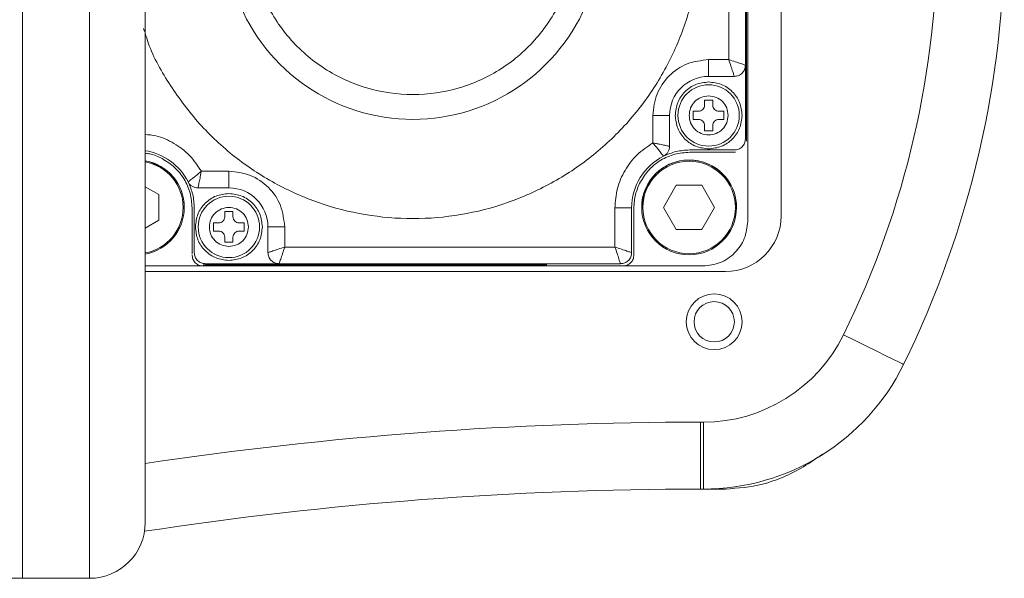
# Model space of a CAD drawing. Header units: millimetres. Extents: x 51337 to 61814, y -21781 to -12277.
# Tile 94 of 256: x 52771 to 52859, y -14465 to -14415. Entities that reach past the tile are written whole.
import ezdxf

# ---------------------------------------------------------------- set-up
doc = ezdxf.new("R2010")
doc.units = ezdxf.units.MM
doc.header["$LTSCALE"] = 0.3175
doc.layers.add('1轮廓实线层', color=7, linetype='Continuous', lineweight=18)
doc.layers.add('粗实线', color=7, linetype='Continuous', lineweight=18)

msp = doc.modelspace()

# ---------------------------------------------------------------- linework, layer by layer
at = {"layer": '1轮廓实线层', "ltscale": 30}
for points in [[(52782.28392, -14427.77303), (52782.70769, -14427.8715), (52783.8597, -14428.39864)], [(52826.78265, -14431.95656), (52826.94759, -14430.78402), (52827.47468, -14429.6321)], [(52850.25691, -14446.03137), (52850.15345, -14445.98046), (52849.84704, -14445.8299), (52849.34945, -14445.58529), (52848.67982, -14445.25603), (52847.86387, -14444.85489), (52846.93295, -14444.39725), (52845.92285, -14443.90074), (52844.87239, -14443.38432)]]:
    msp.add_lwpolyline(points, dxfattribs=at)
for centre, radius, start, end in [((52771.28392, -14407.20784), 88, 333.8210313, 26.1789687), ((52771.28392, -14407.20784), 82, 333.8210313, 26.1789687), ((52806.28392, -14407.20784), 16.85609, 132.4265558, 47.5734442), ((52832.78392, -14423.70784), 3.5, 90, 180), ((52781.48392, -14432.00784), 5.2, 26.8472133, 81.1501169), ((52781.53518, -14431.95657), 4.25, 280.1469553, 79.8530447), ((52781.53518, -14431.95657), 4.15, 280.3941451, 79.6058549), ((52831.08392, -14432.00784), 5.2, 116.8472133, 180), ((52831.03265, -14431.95657), 4.25, 0, 146.8423804), ((52781.53518, -14431.95657), 4.25, 0, 56.8423804), ((52789.78392, -14433.70784), 3.5, 0, 90), ((52834.28392, -14432.70784), 5, 270, 0), ((52832.3085, -14437.20784), 14, 270, 333.8210313), ((52832.3085, -14437.20784), 20, 270, 333.8210313), ((52832.05428, -14787.20784), 336, 90, 98.5183465), ((52832.05428, -14787.20784), 330, 90, 98.6852772), ((52777.28392, -14460.20784), 5, 270, 0)]:
    msp.add_arc(centre, radius, start, end, dxfattribs=at)
at = {"layer": '粗实线', "ltscale": 30}
for p, q in [((52771.28392, -14465.20785), (52771.28392, -14349.58068)), ((52839.28392, -14432.70782), (52839.28392, -14381.70782)), ((52834.58392, -14418.70788), (52834.58392, -14389.10786)), ((52836.08392, -14419.20785), (52836.08392, -14388.60789)), ((52836.28392, -14426.00778), (52836.28392, -14388.40786)), ((52836.18392, -14395.2078), (52836.18392, -14426.00778)), ((52777.28392, -14414.33064), (52777.28392, -14465.20785)), ((52782.28392, -14460.20785), (52782.28392, -14414.20785)), ((52782.22631, -14416.19948), (52782.13602, -14415.92256)), ((52832.78392, -14418.70788), (52834.58392, -14418.70788)), ((52832.78392, -14418.70788), (52832.78392, -14420.20789)), ((52836.08392, -14425.80787), (52836.08392, -14419.20785)), ((52832.78392, -14420.20789), (52835.08392, -14420.20789)), ((52832.41725, -14422.3328), (52833.15058, -14422.3328)), ((52832.41725, -14422.79116), (52832.41725, -14422.3328)), ((52833.15058, -14422.3328), (52833.15058, -14422.79116)), ((52831.40892, -14423.34119), (52831.86725, -14423.34119)), ((52831.40892, -14424.07445), (52831.40892, -14423.34119)), ((52833.70058, -14423.34119), (52834.15892, -14423.34119)), ((52834.15892, -14423.34119), (52834.15892, -14424.07445)), ((52827.78392, -14426.17694), (52827.78392, -14423.70788)), ((52829.28392, -14423.70788), (52827.78392, -14423.70788)), ((52829.28392, -14426.47616), (52829.28392, -14423.70788)), ((52831.86725, -14424.07445), (52831.40892, -14424.07445)), ((52834.15892, -14424.07445), (52833.70058, -14424.07445)), ((52832.41725, -14425.08284), (52832.41725, -14424.62448)), ((52833.15058, -14425.08284), (52832.41725, -14425.08284)), ((52833.15058, -14424.62448), (52833.15058, -14425.08284)), ((52836.28392, -14433.20778), (52836.28392, -14426.00778)), ((52831.08392, -14426.8078), (52835.08392, -14426.8078)), ((52831.08392, -14427.00783), (52835.18392, -14427.00783)), ((52787.31486, -14428.70787), (52789.78392, -14428.70787)), ((52789.78392, -14430.20788), (52789.78392, -14428.70787)), ((52783.51838, -14430.81156), (52782.28392, -14430.09881)), ((52787.01564, -14430.20788), (52789.78392, -14430.20788)), ((52829.88765, -14429.9734), (52828.74265, -14431.95656)), ((52832.17765, -14429.9734), (52829.88765, -14429.9734)), ((52833.32265, -14431.95656), (52832.17765, -14429.9734)), ((52783.51838, -14433.10157), (52783.51838, -14430.81156)), ((52786.48392, -14432.00782), (52786.48392, -14436.10779)), ((52786.68392, -14432.00782), (52786.68392, -14436.00789)), ((52789.41725, -14432.33279), (52790.15059, -14432.33279)), ((52789.41725, -14432.79115), (52789.41725, -14432.33279)), ((52790.15059, -14432.33279), (52790.15059, -14432.79115)), ((52824.38392, -14435.50781), (52824.38392, -14432.00782)), ((52825.88392, -14432.00782), (52824.38392, -14432.00782)), ((52825.88392, -14436.00789), (52825.88392, -14432.00782)), ((52826.08392, -14436.20781), (52826.08392, -14432.00782)), ((52828.74265, -14431.95656), (52829.88765, -14433.93973)), ((52832.17765, -14433.93973), (52833.32265, -14431.95656)), ((52782.28392, -14433.81432), (52783.51838, -14433.10157)), ((52788.40892, -14434.07456), (52788.40892, -14433.34118)), ((52788.40892, -14433.34118), (52788.86725, -14433.34118)), ((52788.86725, -14434.07456), (52788.40892, -14434.07456)), ((52790.70058, -14433.34118), (52791.15892, -14433.34118)), ((52791.15892, -14434.07456), (52790.70058, -14434.07456)), ((52791.15892, -14433.34118), (52791.15892, -14434.07456)), ((52793.28392, -14433.70787), (52793.28392, -14436.00789)), ((52794.78392, -14433.70787), (52793.28392, -14433.70787)), ((52794.78392, -14433.70787), (52794.78392, -14435.50781)), ((52829.88765, -14433.93973), (52832.17765, -14433.93973)), ((52789.41725, -14435.08283), (52789.41725, -14434.62447)), ((52790.15059, -14434.62447), (52790.15059, -14435.08283)), ((52790.15059, -14435.08283), (52789.41725, -14435.08283)), ((52824.38392, -14435.50781), (52794.78392, -14435.50781)), ((52782.28392, -14437.20785), (52787.48392, -14437.20785)), ((52787.48392, -14437.10784), (52818.28392, -14437.10784)), ((52787.48392, -14437.20785), (52825.08392, -14437.20785)), ((52787.68391, -14437.00782), (52794.28392, -14437.00782)), ((52794.28392, -14437.00782), (52824.88392, -14437.00782)), ((52825.08392, -14437.20785), (52832.28392, -14437.20785)), ((52782.28392, -14437.70782), (52834.28392, -14437.70782)), ((52832.05428, -14451.20779), (52832.3085, -14451.20779)), ((52832.05428, -14457.20783), (52832.05428, -14451.20779)), ((52832.3085, -14457.20783), (52832.3085, -14451.20779)), ((52832.05428, -14457.20783), (52834.28392, -14457.20783)), ((52832.3085, -14457.20783), (52832.05428, -14457.20783)), ((52754.69813, -14465.20785), (52771.28392, -14465.20785)), ((52771.28392, -14465.20785), (52777.28392, -14465.20785))]:
    msp.add_line(p, q, dxfattribs=at)
for centre, radius in [((52832.78392, -14423.70784), 2.75), ((52831.03265, -14431.95657), 4.25), ((52831.03265, -14431.95657), 4.15), ((52789.78392, -14433.70784), 2.75), ((52833.28392, -14442.20784), 2.5), ((52833.28392, -14442.20784), 1.8072)]:
    msp.add_circle(centre, radius, dxfattribs=at)
for points, knots in [([(52817.78392, -14384.16842), (52819.03854, -14384.87245), (52821.54779, -14386.28051), (52824.7986, -14389.15051), (52827.55487, -14392.47907), (52829.71012, -14396.23185), (52831.21206, -14400.28822), (52832.01642, -14404.53898), (52832.10141, -14408.86416), (52831.46445, -14413.14307), (52830.12339, -14417.25601), (52828.11574, -14421.08797), (52825.49758, -14424.53177), (52822.34221, -14427.49121), (52818.73785, -14429.88358), (52814.78518, -14431.64177), (52810.5948, -14432.71665), (52806.28393, -14433.07837), (52801.97298, -14432.71667), (52797.78285, -14431.6417), (52793.82927, -14429.88383), (52790.22827, -14427.49029), (52787.06038, -14424.5352), (52784.48895, -14421.07516), (52782.88622, -14418.30512), (52782.37103, -14416.65513), (52782.28392, -14416.37615)], [0, 0, 0, 0, 38101.74037096, 76204.06643578, 114305.950681, 152407.60672284, 190508.56675276, 228611.04908865, 266712.37916486, 304814.44966135, 342916.20832673, 381017.92180038, 419119.29438254, 457221.19303973, 495323.39329486, 533425.09984069, 571526.74615305, 609628.51063326, 647730.27511347, 685831.92142582, 723933.62797165, 762035.82822679, 800137.70284024, 838239.11532276, 876340.79819987, 884094.09014493, 884094.09014493, 884094.09014493, 884094.09014493]), ([(52795.28401, -14397.56063), (52794.45075, -14398.68718), (52792.78419, -14400.9403), (52791.62333, -14405.04063), (52791.59216, -14409.26115), (52792.77458, -14413.32956), (52795.05264, -14416.89538), (52798.24654, -14419.67329), (52802.09456, -14421.43602), (52806.28392, -14422.03982), (52810.47328, -14421.43602), (52814.3213, -14419.67329), (52817.5152, -14416.89538), (52819.79325, -14413.32956), (52820.97567, -14409.26115), (52820.9445, -14405.04063), (52819.78364, -14400.9403), (52818.11709, -14398.68718), (52817.28382, -14397.56063)], [0, 0, 0, 0, 37256.5876947, 74514.19593585, 111770.94044052, 149029.12105627, 186286.08923597, 223543.29768807, 260801.02753583, 298058.37818493, 335315.72883403, 372573.4586818, 409830.69221651, 447087.64249688, 484345.82311264, 521602.56761731, 558860.17585846, 596116.76355315, 596116.76355315, 596116.76355315, 596116.76355315]), ([(52827.78392, -14423.70788), (52827.85908, -14423.05269), (52828.00941, -14421.7423), (52829.1656, -14420.08951), (52830.81836, -14418.93325), (52832.12873, -14418.78301), (52832.78392, -14418.70788)], [0, 0, 0, 0, 41309.75767145, 82620.75409165, 123930.12139778, 165239.29306391, 165239.29306391, 165239.29306391, 165239.29306391]), ([(52834.58392, -14418.70788), (52834.78363, -14418.77374), (52835.17943, -14418.90425), (52835.60083, -14419.04549), (52835.84835, -14419.13042), (52836.03243, -14419.18934), (52836.06361, -14419.20054), (52836.08392, -14419.20785)], [0, 0, 0, 0, 53132.25488273, 105296.63597077, 130493.43796436, 156075.42185786, 203894.8060678, 203894.8060678, 203894.8060678, 203894.8060678]), ([(52835.08392, -14420.20789), (52835.08209, -14420.20271), (52835.07839, -14420.19218), (52835.04947, -14420.10657), (52835.00366, -14419.96799), (52834.91965, -14419.71447), (52834.77857, -14419.29282), (52834.64912, -14418.90383), (52834.58392, -14418.70788)], [0, 0, 0, 0, 27797.96770226, 56490.90807522, 86177.6415598, 116952.6321591, 176714.77365592, 237374.62487983, 237374.62487983, 237374.62487983, 237374.62487983]), ([(52835.08392, -14420.20789), (52835.21495, -14420.19283), (52835.477, -14420.16272), (52835.80761, -14419.93155), (52836.0388, -14419.60095), (52836.06888, -14419.33887), (52836.08392, -14419.20785)], [0, 0, 0, 0, 41328.55839049, 82652.88543958, 123985.91322046, 165311.03307376, 165311.03307376, 165311.03307376, 165311.03307376]), ([(52829.78392, -14423.70788), (52829.829, -14423.31474), (52829.91917, -14422.5285), (52830.61299, -14421.53691), (52831.60454, -14420.84303), (52832.3908, -14420.75291), (52832.78392, -14420.70786)], [0, 0, 0, 0, 41315.79358725, 82628.38184004, 123943.99868201, 165257.40945883, 165257.40945883, 165257.40945883, 165257.40945883]), ([(52832.78392, -14420.70786), (52833.17703, -14420.75291), (52833.96329, -14420.84303), (52834.95484, -14421.53691), (52835.64866, -14422.5285), (52835.73883, -14423.31474), (52835.78392, -14423.70788)], [0, 0, 0, 0, 41321.58470082, 82645.37590325, 123966.13791729, 165290.11872744, 165290.11872744, 165290.11872744, 165290.11872744]), ([(52832.78392, -14421.95788), (52832.5546, -14421.98417), (52832.09598, -14422.03674), (52831.51749, -14422.44141), (52831.11284, -14423.01991), (52831.06022, -14423.47856), (52831.03392, -14423.70788)], [0, 0, 0, 0, 41316.22293616, 82632.20614203, 123951.75258563, 165269.93956253, 165269.93956253, 165269.93956253, 165269.93956253]), ([(52834.53392, -14423.70788), (52834.50761, -14423.47856), (52834.45499, -14423.01991), (52834.05034, -14422.44141), (52833.47186, -14422.03674), (52833.01323, -14421.98417), (52832.78392, -14421.95788)], [0, 0, 0, 0, 41323.65371418, 82648.66707492, 123970.02299881, 165291.82297089, 165291.82297089, 165291.82297089, 165291.82297089]), ([(52831.86725, -14423.34119), (52831.93932, -14423.33293), (52832.08346, -14423.31641), (52832.26527, -14423.18924), (52832.39245, -14423.00741), (52832.40898, -14422.86324), (52832.41725, -14422.79116)], [0, 0, 0, 0, 41315.93179751, 82631.08964433, 123951.91693643, 165277.90290776, 165277.90290776, 165277.90290776, 165277.90290776]), ([(52833.15058, -14422.79116), (52833.15885, -14422.86324), (52833.17538, -14423.00741), (52833.30256, -14423.18924), (52833.48438, -14423.31641), (52833.62851, -14423.33293), (52833.70058, -14423.34119)], [0, 0, 0, 0, 41328.38887918, 82651.41954901, 123969.27788224, 165287.61200299, 165287.61200299, 165287.61200299, 165287.61200299]), ([(52832.78392, -14426.70778), (52832.39081, -14426.66271), (52831.60459, -14426.57258), (52830.61291, -14425.87885), (52829.91923, -14424.88717), (52829.82902, -14424.10096), (52829.78392, -14423.70788)], [0, 0, 0, 0, 41314.27899034, 82628.42643529, 123945.38134472, 165257.91649849, 165257.91649849, 165257.91649849, 165257.91649849]), ([(52831.03392, -14423.70788), (52831.06023, -14423.93715), (52831.11286, -14424.39576), (52831.51749, -14424.97423), (52832.09599, -14425.37887), (52832.5546, -14425.43153), (52832.78392, -14425.45787)], [0, 0, 0, 0, 41311.30001618, 82631.03422079, 123947.20517147, 165265.02316266, 165265.02316266, 165265.02316266, 165265.02316266]), ([(52832.41725, -14424.62448), (52832.40898, -14424.55243), (52832.39243, -14424.40832), (52832.26527, -14424.22651), (52832.08344, -14424.09937), (52831.93932, -14424.08275), (52831.86725, -14424.07445)], [0, 0, 0, 0, 41307.92921447, 82633.21200375, 123952.82473644, 165277.69328953, 165277.69328953, 165277.69328953, 165277.69328953]), ([(52832.78392, -14425.45787), (52833.01323, -14425.43154), (52833.47184, -14425.37887), (52834.05034, -14424.97423), (52834.45497, -14424.39576), (52834.5076, -14423.93715), (52834.53392, -14423.70788)], [0, 0, 0, 0, 41323.39593114, 82644.94032048, 123970.14216337, 165286.90870176, 165286.90870176, 165286.90870176, 165286.90870176]), ([(52835.78392, -14423.70788), (52835.73881, -14424.10096), (52835.6486, -14424.88717), (52834.95492, -14425.87885), (52833.96324, -14426.57258), (52833.17703, -14426.66271), (52832.78392, -14426.70778)], [0, 0, 0, 0, 41320.7229177, 82645.85363661, 123968.17633551, 165290.63060582, 165290.63060582, 165290.63060582, 165290.63060582]), ([(52833.70058, -14424.07445), (52833.62852, -14424.08275), (52833.48439, -14424.09937), (52833.30256, -14424.22651), (52833.17541, -14424.40832), (52833.15886, -14424.55243), (52833.15058, -14424.62448)], [0, 0, 0, 0, 41327.27149528, 82649.58510485, 123977.07160875, 165287.40278043, 165287.40278043, 165287.40278043, 165287.40278043]), ([(52782.28392, -14425.414), (52782.60273, -14425.44334), (52783.50938, -14425.52678), (52784.89146, -14426.16915), (52786.32642, -14427.23204), (52786.98538, -14428.21592), (52787.31486, -14428.70787)], [0, 0, 0, 0, 25235.70894311, 71767.84361995, 118298.35197324, 164831.02967294, 164831.02967294, 164831.02967294, 164831.02967294]), ([(52824.38392, -14432.00782), (52824.42887, -14431.41796), (52824.51878, -14430.23821), (52825.23671, -14428.59836), (52826.31027, -14427.16588), (52827.2927, -14426.50659), (52827.78392, -14426.17694)], [0, 0, 0, 0, 41299.19619123, 82600.12334881, 123898.54808872, 165198.04893449, 165198.04893449, 165198.04893449, 165198.04893449]), ([(52827.78392, -14426.17694), (52827.86802, -14426.27681), (52828.02079, -14426.45822), (52828.24471, -14426.7351), (52828.43257, -14426.96852), (52828.57682, -14427.15773), (52828.66938, -14427.28049), (52828.72529, -14427.35507), (52828.73217, -14427.36397), (52828.73553, -14427.36832)], [0, 0, 0, 0, 45432.39330278, 82532.39326875, 131733.47744562, 170168.89881147, 206965.40891915, 242180.11396583, 275842.59131753, 275842.59131753, 275842.59131753, 275842.59131753]), ([(52827.78392, -14426.17694), (52827.89203, -14426.19834), (52828.10209, -14426.23993), (52828.47992, -14426.31242), (52828.88107, -14426.39371), (52829.21748, -14426.46273), (52829.26186, -14426.4717), (52829.28392, -14426.47616)], [0, 0, 0, 0, 28412.42606684, 55200.86731659, 103706.06041849, 154038.31702932, 203810.26865795, 203810.26865795, 203810.26865795, 203810.26865795]), ([(52835.08392, -14426.8078), (52835.21496, -14426.7928), (52835.47706, -14426.76279), (52835.80753, -14426.53144), (52836.03883, -14426.20096), (52836.06889, -14425.9389), (52836.08392, -14425.80787)], [0, 0, 0, 0, 41326.00432756, 82657.25554811, 123979.69383072, 165304.72275514, 165304.72275514, 165304.72275514, 165304.72275514]), ([(52782.28392, -14427.10546), (52782.41887, -14427.11782), (52782.9574, -14427.16712), (52783.44891, -14427.40635), (52783.81725, -14427.58564)], [0, 0, 0, 0, 23297.52445552, 92968.71499015, 92968.71499015, 92968.71499015, 92968.71499015]), ([(52826.66175, -14429.67454), (52826.90429, -14429.29087), (52827.38937, -14428.52352), (52828.47395, -14427.67968), (52829.72638, -14427.11417), (52830.63141, -14427.04328), (52831.08392, -14427.00783)], [0, 0, 0, 0, 41307.49523309, 82614.91085016, 123921.94471076, 165228.52198213, 165228.52198213, 165228.52198213, 165228.52198213]), ([(52828.73553, -14427.36832), (52828.81424, -14427.32028), (52828.97166, -14427.22421), (52829.14537, -14427.00559), (52829.26196, -14426.75187), (52829.2766, -14426.56806), (52829.28392, -14426.47616)], [0, 0, 0, 0, 41312.06034497, 82628.78854006, 123939.19282446, 165245.58305162, 165245.58305162, 165245.58305162, 165245.58305162]), ([(52828.73553, -14427.36832), (52829.11044, -14427.20582), (52829.86026, -14426.88081), (52830.67603, -14426.83213), (52831.08392, -14426.8078)], [0, 0, 0, 0, 46603.62611188, 93207.37508579, 93207.37508579, 93207.37508579, 93207.37508579]), ([(52783.81725, -14427.58564), (52784.20091, -14427.82818), (52784.96825, -14428.31328), (52785.81202, -14429.39788), (52786.37753, -14430.65029), (52786.44845, -14431.55531), (52786.48392, -14432.00782)], [0, 0, 0, 0, 41209.50298584, 82419.1973744, 123626.78715654, 164836.34066059, 164836.34066059, 164836.34066059, 164836.34066059]), ([(52787.31486, -14428.70787), (52787.21499, -14428.79193), (52787.03352, -14428.94466), (52786.75668, -14429.16868), (52786.52323, -14429.35654), (52786.33403, -14429.50072), (52786.2112, -14429.5933), (52786.13677, -14429.6493), (52786.12781, -14429.65608), (52786.12343, -14429.6594)], [0, 0, 0, 0, 45322.31584443, 82345.69027454, 131433.06778185, 169777.04775217, 206490.38677093, 241622.03955888, 275206.44347766, 275206.44347766, 275206.44347766, 275206.44347766]), ([(52787.01564, -14430.20788), (52787.02008, -14430.18583), (52787.029, -14430.14147), (52787.09797, -14429.80501), (52787.17939, -14429.4039), (52787.25182, -14429.02604), (52787.29344, -14428.81599), (52787.31486, -14428.70787)], [0, 0, 0, 0, 49657.274637, 99875.08112464, 148267.91132032, 174996.26628134, 203344.39334125, 203344.39334125, 203344.39334125, 203344.39334125]), ([(52789.78392, -14428.70787), (52790.43911, -14428.78299), (52791.74952, -14428.93322), (52793.40215, -14430.08963), (52794.55846, -14431.7423), (52794.70876, -14433.05267), (52794.78392, -14433.70787)], [0, 0, 0, 0, 41223.28250314, 82448.26967216, 123671.33402837, 164895.27852518, 164895.27852518, 164895.27852518, 164895.27852518]), ([(52786.12343, -14429.6594), (52786.17147, -14429.73812), (52786.26754, -14429.89556), (52786.48613, -14430.06938), (52786.73991, -14430.18583), (52786.92373, -14430.20053), (52787.01564, -14430.20788)], [0, 0, 0, 0, 41220.16930168, 82435.0739179, 123643.53491391, 164856.6856983, 164856.6856983, 164856.6856983, 164856.6856983]), ([(52786.12343, -14429.6594), (52786.28593, -14430.03434), (52786.61092, -14430.78418), (52786.65959, -14431.59996), (52786.68392, -14432.00782)], [0, 0, 0, 0, 46494.21279857, 92982.73944452, 92982.73944452, 92982.73944452, 92982.73944452]), ([(52826.08392, -14432.00782), (52826.10907, -14431.60133), (52826.15938, -14430.78833), (52826.49429, -14430.04581), (52826.66175, -14429.67454)], [0, 0, 0, 0, 46593.50256955, 93188.18922048, 93188.18922048, 93188.18922048, 93188.18922048]), ([(52786.78391, -14433.70787), (52786.829, -14433.31474), (52786.91918, -14432.5285), (52787.61296, -14431.53688), (52788.6046, -14430.84319), (52789.39081, -14430.75296), (52789.78392, -14430.70785)], [0, 0, 0, 0, 41216.4967241, 82429.90512988, 123643.89354383, 164858.89631272, 164858.89631272, 164858.89631272, 164858.89631272]), ([(52789.78392, -14430.70785), (52790.17703, -14430.75296), (52790.96324, -14430.84319), (52791.95487, -14431.53688), (52792.64865, -14432.5285), (52792.73883, -14433.31474), (52792.78391, -14433.70787)], [0, 0, 0, 0, 41223.00001212, 82445.24280908, 123666.83259199, 164891.58420145, 164891.58420145, 164891.58420145, 164891.58420145]), ([(52789.78392, -14431.95788), (52789.5546, -14431.98416), (52789.09598, -14432.03673), (52788.51749, -14432.4414), (52788.11284, -14433.0199), (52788.06022, -14433.47855), (52788.03391, -14433.70787)], [0, 0, 0, 0, 41216.9871797, 82432.92014247, 123652.84416479, 164871.41534283, 164871.41534283, 164871.41534283, 164871.41534283]), ([(52791.53392, -14433.70787), (52791.50761, -14433.47855), (52791.45499, -14433.0199), (52791.05034, -14432.4414), (52790.47186, -14432.03673), (52790.01323, -14431.98416), (52789.78392, -14431.95788)], [0, 0, 0, 0, 41224.14816981, 82449.64936694, 123671.15896452, 164893.28175318, 164893.28175318, 164893.28175318, 164893.28175318]), ([(52788.86725, -14433.34118), (52788.93932, -14433.33292), (52789.08346, -14433.3164), (52789.26527, -14433.18923), (52789.39245, -14433.0074), (52789.40898, -14432.86323), (52789.41725, -14432.79115)], [0, 0, 0, 0, 41215.77260124, 82431.7723606, 123652.93170551, 164879.36627235, 164879.36627235, 164879.36627235, 164879.36627235]), ([(52790.15059, -14432.79115), (52790.15885, -14432.86323), (52790.17538, -14433.0074), (52790.30256, -14433.18923), (52790.48438, -14433.3164), (52790.62851, -14433.33292), (52790.70058, -14433.34118)], [0, 0, 0, 0, 41228.8606259, 82452.44571943, 123670.87092379, 164889.06895666, 164889.06895666, 164889.06895666, 164889.06895666]), ([(52836.28392, -14433.20778), (52836.22379, -14433.73194), (52836.10354, -14434.78026), (52835.17854, -14436.10245), (52833.85637, -14437.02751), (52832.80807, -14437.14774), (52832.28392, -14437.20785)], [0, 0, 0, 0, 41320.20277801, 82639.96816987, 123959.87148187, 165279.08824715, 165279.08824715, 165279.08824715, 165279.08824715]), ([(52789.78392, -14436.70789), (52789.39081, -14436.66277), (52788.6046, -14436.57254), (52787.61291, -14435.87884), (52786.91923, -14434.88717), (52786.82902, -14434.10095), (52786.78391, -14433.70787)], [0, 0, 0, 0, 41215.27546262, 82429.53656359, 123646.70764539, 164859.36035327, 164859.36035327, 164859.36035327, 164859.36035327]), ([(52788.03391, -14433.70787), (52788.06022, -14433.93719), (52788.11282, -14434.39581), (52788.51754, -14434.97423), (52789.09599, -14435.37886), (52789.5546, -14435.43153), (52789.78392, -14435.45786)], [0, 0, 0, 0, 41218.48032233, 82432.33035739, 123648.17247026, 164866.47268716, 164866.47268716, 164866.47268716, 164866.47268716]), ([(52789.41725, -14434.62447), (52789.40897, -14434.55242), (52789.39243, -14434.4083), (52789.26527, -14434.22651), (52789.08346, -14434.09933), (52788.93932, -14434.08281), (52788.86725, -14434.07456)], [0, 0, 0, 0, 41209.53550159, 82436.25433161, 123657.8128802, 164879.14424004, 164879.14424004, 164879.14424004, 164879.14424004]), ([(52789.78392, -14435.45786), (52790.01323, -14435.43153), (52790.47185, -14435.37886), (52791.0503, -14434.97423), (52791.45502, -14434.39581), (52791.50762, -14433.93719), (52791.53392, -14433.70787)], [0, 0, 0, 0, 41223.4368034, 82444.85632262, 123664.28349447, 164888.34158016, 164888.34158016, 164888.34158016, 164888.34158016]), ([(52792.78391, -14433.70787), (52792.73881, -14434.10095), (52792.6486, -14434.88716), (52791.95492, -14435.87884), (52790.96323, -14436.57254), (52790.17703, -14436.66277), (52789.78392, -14436.70789)], [0, 0, 0, 0, 41220.90799333, 82446.26238163, 123668.77909023, 164892.05301903, 164892.05301903, 164892.05301903, 164892.05301903]), ([(52790.70058, -14434.07456), (52790.62851, -14434.08281), (52790.48438, -14434.09933), (52790.30256, -14434.22651), (52790.17541, -14434.4083), (52790.15886, -14434.55242), (52790.15059, -14434.62447)], [0, 0, 0, 0, 41223.75726832, 82447.74173878, 123676.88679434, 164888.84751023, 164888.84751023, 164888.84751023, 164888.84751023]), ([(52794.78392, -14435.50781), (52794.58796, -14435.57303), (52794.19895, -14435.70251), (52793.77727, -14435.84361), (52793.52373, -14435.92752), (52793.38516, -14435.97334), (52793.29958, -14436.00236), (52793.28908, -14436.00607), (52793.28392, -14436.00789)], [0, 0, 0, 0, 60519.21907359, 120139.64728269, 150840.07105565, 180455.19569268, 209079.14641983, 236810.0884791, 236810.0884791, 236810.0884791, 236810.0884791]), ([(52794.78392, -14435.50781), (52794.71805, -14435.70753), (52794.58751, -14436.10333), (52794.44616, -14436.52475), (52794.36141, -14436.77229), (52794.30238, -14436.95632), (52794.2912, -14436.9875), (52794.28392, -14437.00782)], [0, 0, 0, 0, 53008.62591719, 105052.54311782, 130187.87597823, 155709.05521322, 203415.19124371, 203415.19124371, 203415.19124371, 203415.19124371]), ([(52825.88392, -14436.00789), (52825.8636, -14436.00063), (52825.83242, -14435.98948), (52825.64837, -14435.93028), (52825.40081, -14435.84564), (52824.97941, -14435.70429), (52824.58363, -14435.5737), (52824.38392, -14435.50781)], [0, 0, 0, 0, 47789.60491897, 73357.06914798, 98536.07658362, 150668.06572023, 203770.16294846, 203770.16294846, 203770.16294846, 203770.16294846]), ([(52824.88392, -14437.00782), (52824.8821, -14437.00263), (52824.8784, -14436.99208), (52824.84947, -14436.90665), (52824.80366, -14436.76803), (52824.71965, -14436.51452), (52824.57853, -14436.09284), (52824.44911, -14435.7038), (52824.38392, -14435.50781)], [0, 0, 0, 0, 27781.75950314, 56448.87183889, 86115.20759064, 116868.98630527, 176590.25425281, 237219.02022256, 237219.02022256, 237219.02022256, 237219.02022256]), ([(52787.48392, -14437.20785), (52787.35218, -14437.19262), (52787.08872, -14437.16215), (52786.75695, -14436.92866), (52786.52619, -14436.59495), (52786.49803, -14436.33121), (52786.48395, -14436.19934)], [0, 0, 0, 0, 41215.63909652, 82423.64922333, 123640.6141903, 164853.90350857, 164853.90350857, 164853.90350857, 164853.90350857]), ([(52786.68392, -14436.00789), (52786.69895, -14436.13893), (52786.729, -14436.40099), (52786.9603, -14436.73146), (52787.29077, -14436.96282), (52787.55287, -14436.99282), (52787.68391, -14437.00782)], [0, 0, 0, 0, 41212.19047844, 82422.02185786, 123640.36923902, 164853.64761461, 164853.64761461, 164853.64761461, 164853.64761461]), ([(52794.28392, -14437.00782), (52794.15288, -14436.99282), (52793.89077, -14436.96282), (52793.5603, -14436.73146), (52793.329, -14436.40098), (52793.29895, -14436.13892), (52793.28392, -14436.00789)], [0, 0, 0, 0, 41228.7058162, 82462.8098089, 123687.84861423, 164915.61972485, 164915.61972485, 164915.61972485, 164915.61972485]), ([(52824.88392, -14437.00782), (52825.01496, -14436.99282), (52825.27706, -14436.96282), (52825.60753, -14436.73146), (52825.83883, -14436.40098), (52825.86889, -14436.13893), (52825.88392, -14436.00789)], [0, 0, 0, 0, 41300.49760466, 82606.23886388, 123903.17262458, 165202.69542812, 165202.69542812, 165202.69542812, 165202.69542812]), ([(52826.08392, -14436.20781), (52826.06888, -14436.33883), (52826.0388, -14436.60091), (52825.80761, -14436.93151), (52825.477, -14437.16268), (52825.21495, -14437.19279), (52825.08392, -14437.20785)], [0, 0, 0, 0, 41298.61412231, 82605.13110007, 123902.95292666, 165205.00338069, 165205.00338069, 165205.00338069, 165205.00338069]), ([(52834.28392, -14457.20783), (52835.4036, -14457.12273), (52837.17975, -14456.98773), (52839.49828, -14456.1485), (52841.31329, -14455.2549), (52842.42425, -14454.46168), (52842.97999, -14454.06488)], [0, 0, 0, 0, 58871.78360238, 93388.35465017, 129319.28098446, 165283.7781103, 165283.7781103, 165283.7781103, 165283.7781103])]:
    msp.add_open_spline(points, degree=3, knots=knots, dxfattribs=at)

doc.saveas('drawing.dxf')
